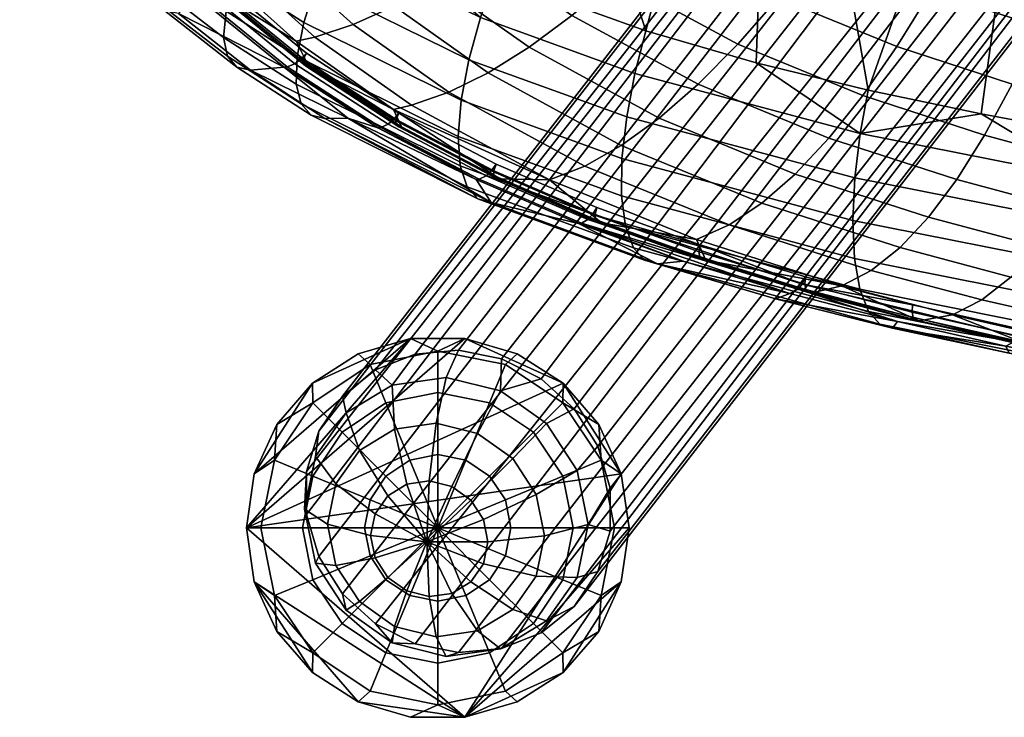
# Model space of a CAD drawing. Header units: millimetres. Extents: x -301 to 301, y -267 to 309.
# Tile 1 of 70: x -263 to -206, y -267 to -227. Entities that reach past the tile are written whole.
import ezdxf

# ---------------------------------------------------------------- set-up
doc = ezdxf.new("R2010")
doc.units = ezdxf.units.MM
doc.header["$MEASUREMENT"] = 0
for name, color, linetype in [('nozky', 250, 'Continuous'), ('podnoz', 7, 'Continuous'), ('sedak', 7, 'Continuous')]:
    doc.layers.add(name, color=color, linetype=linetype)

msp = doc.modelspace()

# ---------------------------------------------------------------- meshes
at = {"layer": 'nozky'}
mesh = msp.add_polyface(dxfattribs=at)
corners = [(-245.797, -247.761), (-249.148, -252.975), (-247.847, -250.127), (-240.159, -245.186), (-243.163, -246.068), (-249.593, -256.074), (-237.028, -245.186), (-231.39, -247.761), (-228.039, -252.975), (-245.779, -253.098, 7.778), (-247.982, -252.185, 4.21), (-248.756, -256.074, 4.21), (-246.371, -256.074, 7.778), (-242.482, -254.463, 10.163), (-242.803, -256.074, 10.163), (-238.593, -256.074, 11), (-244.093, -250.574, 7.778), (-245.779, -248.888, 4.21), (-241.57, -253.098, 10.163), (-241.57, -248.888, 7.778), (-242.482, -246.685, 4.21), (-240.204, -252.185, 10.163), (-238.593, -248.296, 7.778), (-238.593, -245.912, 4.21), (-238.593, -251.865, 10.163), (-247.847, -250.127), (-249.148, -252.975), (-245.797, -247.761), (-243.163, -246.068), (-240.159, -245.186), (-249.593, -256.074), (-242.196, -255.261, 3.75), (-239.217, -256.878, 2.834), (-242.453, -256.518, 4.149), (-244.447, -253.535, 5.82), (-244.922, -255.858, 6.558), (-245.626, -251.963, 8.731), (-246.247, -254.999, 9.694), (-241.465, -254.223, 3.31), (-243.096, -251.617, 5.008), (-243.861, -249.457, 7.669), (-240.37, -253.562, 2.896), (-241.073, -250.396, 4.243), (-241.218, -247.862, 6.67), (-239.079, -253.379, 2.572), (-238.687, -250.058, 3.644), (-238.101, -247.421, 5.887), (-245.429, -250.508, 11.936), (-244.072, -248.503, 11.098), (-242.176, -246.988, 10.28), (-246.136, -252.841, 12.725), (-246.136, -255.311, 13.402), (-239.893, -246.085, 9.547)]
mesh.append_faces([[corners[k] for k in face] for face in [(0, 1, 2, 2), (3, 0, 4, 4), (1, 0, 3, 3), (5, 1, 3, 3), (6, 5, 3, 3), (7, 8, 5, 5), (9, 10, 11, 12), (13, 9, 12, 14), (15, 13, 14, 14), (16, 17, 10, 9), (18, 16, 9, 13), (15, 18, 13, 13), (19, 20, 17, 16), (21, 19, 16, 18), (15, 21, 18, 18), (22, 23, 20, 19), (24, 22, 19, 21), (15, 24, 21, 21), (10, 25, 26, 26), (27, 17, 20, 28), (28, 20, 23, 29), (17, 27, 25, 25), (10, 26, 30, 11), (10, 17, 25, 25), (31, 32, 33, 33), (34, 31, 33, 35), (36, 34, 35, 37), (38, 32, 31, 31), (39, 38, 31, 34), (40, 39, 34, 36), (41, 32, 38, 38), (42, 41, 38, 39), (43, 42, 39, 40), (44, 32, 41, 41), (45, 44, 41, 42), (46, 45, 42, 43), (36, 47, 48, 40), (40, 48, 49, 43), (37, 50, 47, 36), (37, 51, 50, 50), (43, 49, 52, 52)]])
mesh = msp.add_polyface(dxfattribs=at)
corners = [(-231.39, -247.761), (-237.028, -245.186), (-234.024, -246.068), (-228.039, -252.975), (-229.339, -250.127), (-249.593, -256.074), (-235.617, -248.888, 7.778), (-234.704, -246.685, 4.21), (-238.593, -245.912, 4.21), (-238.593, -248.296, 7.778), (-236.982, -252.185, 10.163), (-238.593, -251.865, 10.163), (-238.593, -256.074, 11), (-233.093, -250.574, 7.778), (-231.407, -248.888, 4.21), (-235.617, -253.098, 10.163), (-231.407, -253.098, 7.778), (-229.204, -252.185, 4.21), (-234.704, -254.463, 10.163), (-230.815, -256.074, 7.778), (-228.431, -256.074, 4.21), (-234.384, -256.074, 10.163), (-237.028, -245.186), (-234.024, -246.068), (-229.339, -250.127), (-231.39, -247.761), (-228.039, -252.975), (-240.159, -245.186), (-227.593, -256.074), (-237.788, -253.702, 2.386), (-239.217, -256.878, 2.834), (-239.079, -253.379, 2.572), (-236.302, -250.654, 3.3), (-238.687, -250.058, 3.644), (-234.984, -248.2, 5.438), (-238.101, -247.421, 5.887), (-236.693, -254.481, 2.367), (-234.279, -252.094, 3.265), (-232.341, -250.081, 5.392), (-235.962, -255.598, 2.517), (-232.928, -254.159, 3.543), (-230.576, -252.779, 5.755), (-235.705, -256.883, 2.815), (-232.453, -256.533, 4.092), (-229.955, -255.881, 6.473), (-234.925, -246.354, 8.565), (-237.409, -245.868, 8.96), (-232.643, -247.505, 8.395), (-230.746, -249.225, 8.463), (-229.389, -251.377, 8.764), (-228.682, -253.786, 9.274), (-228.682, -256.257, 9.951), (-241.218, -247.862, 6.67), (-239.893, -246.085, 9.547)]
mesh.append_faces([[corners[k] for k in face] for face in [(0, 1, 2, 2), (3, 0, 4, 4), (0, 5, 1, 1), (6, 7, 8, 9), (10, 6, 9, 11), (12, 10, 11, 11), (13, 14, 7, 6), (15, 13, 6, 10), (12, 15, 10, 10), (16, 17, 14, 13), (18, 16, 13, 15), (12, 18, 15, 15), (19, 20, 17, 16), (21, 19, 16, 18), (12, 21, 18, 18), (22, 8, 7, 23), (14, 24, 25, 25), (17, 26, 24, 24), (23, 7, 14, 25), (8, 22, 27, 27), (17, 24, 14, 14), (20, 28, 26, 17), (29, 30, 31, 31), (32, 29, 31, 33), (34, 32, 33, 35), (36, 30, 29, 29), (37, 36, 29, 32), (38, 37, 32, 34), (39, 30, 36, 36), (40, 39, 36, 37), (41, 40, 37, 38), (42, 30, 39, 39), (43, 42, 39, 40), (44, 43, 40, 41), (45, 34, 35, 46), (34, 47, 48, 38), (38, 48, 49, 41), (41, 49, 50, 44), (34, 45, 47, 47), (51, 44, 50, 50), (52, 53, 46, 35)]])
mesh = msp.add_polyface(dxfattribs=at)
corners = [(-249.593, -256.074), (-228.039, -252.975), (-237.028, -266.962), (-234.024, -266.08), (-231.39, -264.387), (-228.039, -259.173), (-229.339, -262.021), (-227.593, -256.074), (-231.407, -259.051, 7.778), (-229.204, -259.963, 4.21), (-228.431, -256.074, 4.21), (-230.815, -256.074, 7.778), (-234.704, -257.685, 10.163), (-234.384, -256.074, 10.163), (-238.593, -256.074, 11), (-233.093, -261.574, 7.778), (-231.407, -263.26, 4.21), (-235.617, -259.051, 10.163), (-235.617, -263.26, 7.778), (-234.704, -265.463, 4.21), (-236.982, -259.963, 10.163), (-238.593, -263.852, 7.778), (-238.593, -266.237, 4.21), (-238.593, -260.284, 10.163), (-227.593, -256.074), (-228.039, -259.173), (-231.39, -264.387), (-229.339, -262.021), (-234.024, -266.08), (-240.159, -266.962), (-237.028, -266.962), (-235.962, -258.141, 3.214), (-239.217, -256.878, 2.834), (-235.705, -256.883, 2.815), (-232.928, -258.856, 4.83), (-232.453, -256.533, 4.092), (-230.576, -258.917, 7.436), (-229.955, -255.881, 6.473), (-236.693, -259.179, 3.653), (-234.279, -260.775, 5.642), (-232.341, -261.422, 8.498), (-237.788, -259.839, 4.067), (-236.302, -261.995, 6.407), (-234.984, -263.018, 9.497), (-238.687, -262.333, 7.006), (-239.079, -260.022, 4.392), (-238.101, -263.459, 10.281), (-229.389, -258.589, 10.74), (-230.746, -260.594, 11.578), (-232.643, -262.109, 12.396), (-228.682, -256.257, 9.951), (-234.925, -263.012, 13.128), (-237.409, -263.229, 13.716)]
mesh.append_faces([[corners[k] for k in face] for face in [(0, 1, 2, 2), (3, 2, 4, 4), (5, 4, 2, 2), (6, 4, 5, 5), (7, 5, 2, 2), (7, 2, 1, 1), (8, 9, 10, 11), (12, 8, 11, 13), (14, 12, 13, 13), (15, 16, 9, 8), (17, 15, 8, 12), (14, 17, 12, 12), (18, 19, 16, 15), (20, 18, 15, 17), (14, 20, 17, 17), (21, 22, 19, 18), (23, 21, 18, 20), (14, 23, 20, 20), (24, 10, 9, 25), (16, 26, 27, 27), (26, 16, 19, 28), (9, 27, 25, 25), (22, 29, 30, 30), (28, 19, 22, 30), (9, 16, 27, 27), (31, 32, 33, 33), (34, 31, 33, 35), (36, 34, 35, 37), (38, 32, 31, 31), (39, 38, 31, 34), (40, 39, 34, 36), (41, 32, 38, 38), (42, 41, 38, 39), (43, 42, 39, 40), (44, 45, 41, 42), (46, 44, 42, 43), (36, 47, 48, 40), (40, 48, 49, 43), (37, 50, 47, 36), (43, 51, 52, 46), (43, 49, 51, 51)]])
mesh = msp.add_polyface(dxfattribs=at)
corners = [(-247.847, -262.021), (-249.148, -259.173), (-245.797, -264.387), (-243.163, -266.08), (-237.028, -266.962), (-240.159, -266.962), (-249.593, -256.074), (-241.57, -263.26, 7.778), (-242.482, -265.463, 4.21), (-238.593, -266.237, 4.21), (-238.593, -263.852, 7.778), (-240.204, -259.963, 10.163), (-238.593, -260.284, 10.163), (-238.593, -256.074, 11), (-244.093, -261.574, 7.778), (-245.779, -263.26, 4.21), (-241.57, -259.051, 10.163), (-245.779, -259.051, 7.778), (-247.982, -259.963, 4.21), (-242.482, -257.685, 10.163), (-246.371, -256.074, 7.778), (-248.756, -256.074, 4.21), (-242.803, -256.074, 10.163), (-243.163, -266.08), (-245.797, -264.387), (-247.847, -262.021), (-240.159, -266.962), (-249.593, -256.074), (-249.148, -259.173), (-239.079, -260.022, 4.392), (-239.217, -256.878, 2.834), (-237.788, -259.839, 4.067), (-240.37, -259.7, 4.578), (-241.073, -261.737, 7.35), (-238.687, -262.333, 7.006), (-241.218, -262.68, 10.73), (-238.101, -263.459, 10.281), (-241.465, -258.92, 4.597), (-243.096, -260.297, 7.386), (-243.861, -260.799, 10.776), (-242.196, -257.803, 4.446), (-244.447, -258.233, 7.107), (-245.626, -258.101, 10.412), (-242.453, -256.518, 4.149), (-244.922, -255.858, 6.558), (-246.247, -254.999, 9.694), (-242.176, -261.593, 14.281), (-239.893, -262.743, 14.11), (-237.409, -263.229, 13.716), (-244.073, -259.872, 14.212), (-245.429, -257.72, 13.911), (-246.136, -255.311, 13.402)]
mesh.append_faces([[corners[k] for k in face] for face in [(0, 1, 2, 2), (3, 1, 4, 4), (2, 1, 3, 3), (4, 5, 3, 3), (6, 4, 1, 1), (7, 8, 9, 10), (11, 7, 10, 12), (13, 11, 12, 12), (14, 15, 8, 7), (16, 14, 7, 11), (13, 16, 11, 11), (17, 18, 15, 14), (19, 17, 14, 16), (13, 19, 16, 16), (20, 21, 18, 17), (22, 20, 17, 19), (13, 22, 19, 19), (23, 8, 15, 24), (15, 25, 24, 24), (26, 9, 8, 23), (21, 27, 28, 18), (18, 25, 15, 15), (18, 28, 25, 25), (29, 30, 31, 31), (32, 30, 29, 29), (33, 32, 29, 34), (35, 33, 34, 36), (37, 30, 32, 32), (38, 37, 32, 33), (39, 38, 33, 35), (40, 30, 37, 37), (41, 40, 37, 38), (42, 41, 38, 39), (43, 30, 40, 40), (44, 43, 40, 41), (45, 44, 41, 42), (46, 35, 47, 47), (47, 35, 36, 48), (35, 46, 49, 39), (39, 49, 50, 42), (42, 50, 51, 45)]])
at = {"layer": 'podnoz'}
mesh = msp.add_polyface(dxfattribs=at)
corners = [(-164.539, -157.669, 386.41), (-162.915, -153.397, 394.05), (-165.068, -150.757, 392.739), (-166.601, -154.788, 385.529), (-161.483, -159.648, 386.666), (-159.796, -155.211, 394.602), (-158.212, -160.39, 386.31), (-156.501, -155.891, 394.357), (-154.98, -159.98, 385.436), (-153.283, -155.516, 393.421), (-152.049, -158.307, 384.047), (-150.404, -153.982, 391.782), (-150.177, -155.627, 382.422), (-148.618, -151.526, 389.757), (-167.324, -151.737, 384.287), (-168.865, -154.371, 377.034), (-168.246, -157.6, 377.787), (-166.283, -160.649, 378.205), (-163.294, -162.744, 378.143), (-160.049, -163.529, 377.668), (-156.803, -163.096, 376.86), (-153.814, -161.324, 375.739), (-149.66, -152.639, 380.945), (-151.851, -158.488, 374.545), (-151.232, -155.327, 373.547), (-163.294, -146.603, 373.721), (-160.049, -146.169, 372.913), (-237.409, -245.868, 8.96), (-239.893, -246.085, 9.547), (-168.246, -151.21, 376.036), (-166.283, -148.374, 374.842), (-244.072, -248.503, 11.098), (-245.429, -250.508, 11.936), (-246.136, -252.841, 12.725), (-242.176, -246.988, 10.28), (-245.429, -257.72, 13.911), (-244.073, -259.872, 14.212), (-246.136, -255.311, 13.402), (-242.176, -261.593, 14.281), (-239.893, -262.743, 14.11), (-237.409, -263.229, 13.716), (-232.643, -262.109, 12.396), (-230.746, -260.594, 11.578), (-229.389, -258.589, 10.74), (-234.925, -263.012, 13.128), (-151.851, -152.098, 372.794), (-228.682, -253.786, 9.274), (-229.389, -251.377, 8.764), (-156.803, -146.954, 372.438), (-153.814, -149.049, 372.377), (-230.746, -249.225, 8.463), (-232.643, -247.505, 8.395), (-234.925, -246.354, 8.565), (-228.682, -256.257, 9.951)]
mesh.append_faces([[corners[k] for k in face] for face in [(0, 1, 2, 3), (4, 5, 1, 0), (6, 7, 5, 4), (8, 9, 7, 6), (10, 11, 9, 8), (12, 13, 11, 10), (3, 14, 15, 16), (4, 0, 17, 18), (0, 3, 16, 17), (6, 4, 18, 19), (10, 8, 20, 21), (22, 12, 23, 24), (12, 10, 21, 23), (8, 6, 19, 20), (25, 26, 27, 28), (29, 30, 31, 32), (15, 29, 32, 33), (30, 25, 34, 31), (28, 34, 25, 25), (17, 16, 35, 36), (16, 15, 37, 35), (18, 17, 36, 38), (19, 18, 39, 40), (21, 20, 41, 42), (23, 21, 42, 43), (20, 19, 40, 44), (45, 24, 46, 47), (48, 49, 50, 51), (26, 48, 52, 27), (49, 45, 47, 50), (24, 23, 43, 53), (15, 33, 37, 37), (18, 38, 39, 39), (24, 53, 46, 46), (48, 51, 52, 52), (20, 44, 41, 41)]])
at = {"layer": 'sedak'}
mesh = msp.add_polyface(dxfattribs=at)
corners = [(-136.364, -153.073, 411.372), (-119.497, -153.073, 408.245), (-119.497, -199.962, 408.245), (-136.364, -199.962, 411.372), (-136.364, -106.184, 411.372), (-119.497, -106.184, 408.245), (-136.364, -59.295, 411.372), (-119.497, -59.295, 408.245), (-153.149, -153.073, 414.909), (-153.149, -199.962, 414.909), (-153.149, -106.184, 414.909), (-153.149, -59.295, 414.909), (-169.843, -153.073, 418.856), (-169.843, -199.962, 418.856), (-169.843, -106.184, 418.856), (-169.843, -59.295, 418.856), (-186.435, -153.073, 423.209), (-186.435, -199.962, 423.209), (-186.435, -106.184, 423.209), (-186.435, -59.295, 423.209), (-202.917, -153.073, 427.967), (-202.917, -199.962, 427.967), (-202.917, -106.184, 427.967), (-202.917, -59.295, 427.967), (-219.277, -153.073, 433.125), (-219.277, -199.962, 433.125), (-219.277, -106.184, 433.125), (-219.277, -59.295, 433.125), (-145.081, -240.497, 413.155), (-130.792, -241.732, 410.292), (-159.162, -239.111, 416.282), (-173.154, -237.519, 419.69), (-180.111, -236.628, 421.499), (-187.04, -235.666, 423.376), (-193.939, -234.626, 425.321), (-207.351, -232.281, 429.322), (-200.806, -233.5, 427.333), (-220.285, -229.339, 433.458), (-213.851, -230.913, 431.366), (-226.633, -227.507, 435.589), (-227.732, -232.442, 437.005), (-227.258, -229.946, 436.05), (-214.303, -233.402, 431.756), (-214.609, -235.948, 432.641), (-228.001, -234.844, 438.472), (-214.727, -238.398, 434.044), (-201.148, -236.012, 427.679)]
mesh.append_faces([[corners[k] for k in face] for face in [(0, 1, 2, 3), (4, 5, 1, 0), (6, 7, 5, 4), (8, 0, 3, 9), (10, 4, 0, 8), (11, 6, 4, 10), (12, 8, 9, 13), (14, 10, 8, 12), (15, 11, 10, 14), (16, 12, 13, 17), (18, 14, 12, 16), (19, 15, 14, 18), (20, 16, 17, 21), (22, 18, 16, 20), (23, 19, 18, 22), (24, 20, 21, 25), (26, 22, 20, 24), (27, 23, 22, 26), (28, 3, 29, 29), (3, 2, 29, 29), (9, 30, 13, 13), (31, 13, 30, 30), (28, 9, 3, 3), (28, 30, 9, 9), (32, 17, 13, 13), (33, 17, 32, 32), (17, 33, 34, 34), (35, 21, 36, 36), (37, 25, 38, 38), (21, 35, 38, 38), (21, 34, 36, 36), (39, 25, 37, 37), (17, 34, 21, 21), (25, 21, 38, 38), (13, 31, 32, 32), (40, 41, 42, 43), (44, 40, 43, 45), (34, 46, 36, 36), (35, 36, 46, 46), (38, 35, 42, 42), (37, 38, 42, 42), (35, 46, 42, 42), (41, 39, 37, 42)]])
mesh = msp.add_polyface(dxfattribs=at)
corners = [(-226.633, -227.507, 435.589), (-235.318, -224.372, 438.616), (-235.506, -199.962, 438.682), (-219.277, -199.962, 433.125), (-243.595, -220.308, 441.619), (-251.594, -199.962, 444.634), (-250.365, -215.581, 444.164), (-253.412, -212.764, 445.335), (-256.163, -209.639, 446.407), (-258.545, -206.262, 447.345), (-256.936, -220.856, 468.251), (-257.418, -222.789, 462.055), (-252.423, -225.52, 466.434), (-253.504, -226.511, 460.474), (-247.428, -229.595, 464.467), (-249.36, -229.764, 458.832), (-236.798, -229.164, 440.189), (-236.135, -226.741, 439.155), (-227.258, -229.946, 436.05), (-227.732, -232.442, 437.005), (-245.604, -224.827, 443.417), (-244.676, -222.542, 442.27), (-246.294, -227.026, 445.066), (-237.241, -231.495, 441.731), (-246.68, -228.987, 447.16), (-237.415, -233.576, 443.729), (-249.403, -222.406, 444.851), (-248.315, -220.225, 443.635), (-250.244, -224.503, 446.566), (-250.76, -226.373, 448.718), (-250.907, -227.889, 451.184), (-246.726, -230.577, 449.578), (-250.688, -228.967, 453.799), (-246.44, -231.708, 452.161), (-253.034, -219.623, 446.245), (-251.775, -217.579, 444.955), (-254.036, -221.59, 448.033), (-254.692, -223.343, 450.25), (-254.947, -224.762, 452.767), (-254.799, -225.771, 455.418), (-254.291, -226.344, 458.033), (-250.147, -229.582, 456.395), (-256.427, -216.475, 447.569), (-254.995, -214.598, 446.201), (-247.455, -218.718, 443.081), (-251.425, -225.092, 467.962), (-251.775, -225.33, 467.627), (-246.803, -229.391, 465.67), (-246.474, -229.137, 466.012), (-255.891, -220.452, 469.762), (-256.263, -220.677, 469.437), (-252.233, -225.503, 466.871), (-256.742, -220.84, 468.687), (-247.243, -229.576, 464.905), (-251.06, -224.758, 468.122), (-255.496, -220.138, 469.909), (-246.134, -228.782, 466.181)]
mesh.append_faces([[corners[k] for k in face] for face in [(0, 1, 2, 2), (2, 3, 0, 0), (2, 1, 4, 4), (5, 4, 6, 6), (5, 6, 7, 7), (5, 2, 4, 4), (8, 9, 5, 5), (8, 5, 7, 7), (10, 11, 12, 12), (12, 13, 14, 14), (14, 13, 15, 15), (16, 17, 18, 19), (20, 21, 17, 16), (22, 20, 16, 23), (24, 22, 23, 25), (26, 27, 21, 20), (28, 26, 20, 22), (29, 28, 22, 24), (30, 29, 24, 31), (32, 30, 31, 33), (34, 35, 27, 26), (36, 34, 26, 28), (37, 36, 28, 29), (38, 37, 29, 30), (39, 38, 30, 32), (40, 39, 32, 41), (42, 43, 35, 34), (0, 18, 17, 1), (6, 4, 44, 44), (4, 1, 17, 17), (4, 17, 21, 21), (27, 35, 6, 44), (44, 4, 21, 27), (7, 6, 35, 43), (40, 41, 15, 13), (45, 46, 47, 48), (49, 50, 46, 45), (12, 51, 52, 10), (14, 53, 51, 12), (51, 53, 47, 46), (52, 51, 46, 50), (45, 54, 55, 49), (48, 56, 54, 45)]])
mesh = msp.add_polyface(dxfattribs=at)
corners = [(-243.451, -227.148, 477.62), (-245.661, -227.863, 473.497), (-240.095, -231.78, 471.357), (-237.957, -231.034, 475.52), (-241.104, -226.09, 481.258), (-235.699, -229.922, 479.206), (-248.486, -222.594, 479.565), (-250.743, -223.282, 475.483), (-246.078, -221.587, 483.159), (-243.531, -220.266, 486.284), (-238.63, -224.697, 484.431), (-240.853, -218.642, 488.958), (-236.042, -222.975, 487.156), (-252.952, -217.371, 481.293), (-255.242, -218.035, 477.256), (-250.507, -216.407, 484.845), (-247.913, -215.153, 487.928), (-245.176, -213.619, 490.56), (-242.303, -211.815, 492.758), (-238.055, -216.72, 491.199), (-256.741, -211.55, 482.745), (-259.052, -212.189, 478.758), (-254.271, -210.631, 486.254), (-251.645, -209.445, 489.299), (-240.669, -233.018, 466.152), (-235.028, -236.001, 464.039), (-241.144, -232.018, 469.025), (-246.025, -229.516, 468.212), (-250.991, -225.433, 470.169), (-251.836, -223.508, 473.201), (-255.47, -220.757, 471.972), (-246.737, -228.094, 471.187), (-256.345, -218.255, 475.011), (-259.368, -215.521, 473.57), (-260.156, -212.401, 476.56), (-262.627, -209.803, 474.927), (-246.322, -229.121, 466.499), (-240.988, -232.596, 464.447), (-241.014, -232.847, 464.884), (-246.366, -229.356, 466.943), (-251.271, -225.07, 468.45), (-251.331, -225.286, 468.9), (-255.732, -220.424, 470.246), (-255.806, -220.622, 470.702), (-259.618, -215.222, 471.841), (-259.702, -215.399, 472.302), (-246.194, -229.51, 467.758), (-251.164, -225.428, 469.717), (-240.835, -233.012, 465.697), (-259.545, -215.516, 473.121), (-255.646, -220.752, 471.521), (-246.134, -228.782, 466.181), (-240.829, -232.235, 464.14), (-255.496, -220.138, 469.909), (-251.06, -224.758, 468.122), (-259.365, -214.968, 471.497)]
mesh.append_faces([[corners[k] for k in face] for face in [(0, 1, 2, 3), (4, 0, 3, 5), (6, 7, 1, 0), (8, 6, 0, 4), (9, 8, 4, 10), (11, 9, 10, 12), (13, 14, 7, 6), (15, 13, 6, 8), (16, 15, 8, 9), (17, 16, 9, 11), (18, 17, 11, 19), (20, 21, 14, 13), (22, 20, 13, 15), (23, 22, 15, 16), (24, 25, 26, 26), (26, 27, 24, 24), (28, 29, 30, 30), (27, 31, 28, 28), (32, 33, 30, 30), (34, 35, 33, 33), (2, 1, 31, 26), (27, 26, 31, 31), (28, 31, 29, 29), (1, 7, 29, 31), (14, 21, 34, 32), (33, 32, 34, 34), (7, 14, 32, 29), (32, 30, 29, 29), (36, 37, 38, 39), (40, 36, 39, 41), (42, 40, 41, 43), (44, 42, 43, 45), (46, 24, 27, 27), (27, 28, 47, 46), (48, 25, 24, 24), (30, 33, 49, 50), (28, 30, 50, 47), (46, 39, 38, 48), (47, 41, 39, 46), (48, 24, 46, 46), (41, 47, 50, 43), (49, 45, 43, 50), (37, 36, 51, 52), (40, 42, 53, 54), (42, 44, 55, 53), (36, 40, 54, 51)]])
mesh = msp.add_polyface(dxfattribs=at)
corners = [(-221.847, -238.662, 469.6), (-223.71, -239.495, 465.331), (-215.356, -242.154, 462.439), (-213.67, -241.28, 466.77), (-230.144, -235.273, 472.594), (-232.166, -236.061, 468.382), (-228.04, -234.089, 476.347), (-219.956, -237.405, 473.432), (-225.865, -232.519, 479.657), (-218.041, -235.738, 476.842), (-223.629, -230.574, 482.544), (-216.107, -233.674, 479.846), (-221.343, -228.264, 485.025), (-214.159, -231.226, 482.459), (-237.957, -231.034, 475.52), (-240.095, -231.78, 471.357), (-235.699, -229.922, 479.206), (-233.336, -228.451, 482.434), (-230.879, -226.631, 485.224), (-228.34, -224.469, 487.594), (-225.734, -221.973, 489.565), (-219.018, -225.599, 487.117), (-223.071, -219.151, 491.154), (-216.664, -222.591, 488.839), (-220.366, -216.012, 492.383), (-214.293, -219.249, 490.208), (-238.63, -224.697, 484.431), (-241.104, -226.09, 481.258), (-236.042, -222.975, 487.156), (-233.352, -220.933, 489.455), (-230.572, -218.578, 491.346), (-227.714, -215.916, 492.849), (-224.791, -212.955, 493.983), (-238.055, -216.72, 491.199), (-240.853, -218.642, 488.958), (-235.146, -214.51, 493.028), (-232.137, -212.018, 494.461), (-239.3, -209.75, 494.539), (-242.303, -211.815, 492.758), (-223.174, -240.693, 459.784), (-217.066, -242.567, 457.687), (-229.179, -238.541, 461.909), (-241.144, -232.018, 469.025), (-235.028, -236.001, 464.039), (-223.569, -240.21, 458.105), (-217.49, -242.065, 456.015), (-217.436, -242.362, 456.424), (-223.536, -240.497, 458.521), (-229.545, -238.068, 460.218), (-229.534, -238.349, 460.641), (-235.369, -235.553, 462.341), (-235.377, -235.819, 462.772), (-240.988, -232.596, 464.447), (-241.014, -232.847, 464.884), (-217.22, -242.559, 457.226), (-223.33, -240.685, 459.325), (-229.338, -238.534, 461.45), (-235.19, -235.994, 463.582), (-240.835, -233.012, 465.697), (-223.51, -239.797, 457.835), (-217.458, -241.637, 455.756), (-229.445, -237.664, 459.935), (-235.239, -235.17, 462.046), (-240.829, -232.235, 464.14)]
mesh.append_faces([[corners[k] for k in face] for face in [(0, 1, 2, 3), (4, 5, 1, 0), (6, 4, 0, 7), (8, 6, 7, 9), (10, 8, 9, 11), (12, 10, 11, 13), (14, 15, 5, 4), (16, 14, 4, 6), (17, 16, 6, 8), (18, 17, 8, 10), (19, 18, 10, 12), (20, 19, 12, 21), (22, 20, 21, 23), (24, 22, 23, 25), (26, 27, 16, 17), (28, 26, 17, 18), (29, 28, 18, 19), (30, 29, 19, 20), (31, 30, 20, 22), (32, 31, 22, 24), (33, 34, 28, 29), (35, 33, 29, 30), (36, 35, 30, 31), (37, 38, 33, 35), (39, 40, 2, 2), (39, 1, 41, 41), (2, 1, 39, 39), (1, 5, 41, 41), (42, 5, 15, 15), (43, 5, 42, 42), (41, 5, 43, 43), (44, 45, 46, 47), (48, 44, 47, 49), (50, 48, 49, 51), (52, 50, 51, 53), (46, 54, 55, 47), (55, 54, 40, 39), (39, 41, 56, 55), (41, 43, 57, 56), (56, 49, 47, 55), (57, 51, 49, 56), (43, 58, 57, 57), (51, 57, 58, 53), (45, 44, 59, 60), (44, 48, 61, 59), (62, 61, 48, 50), (50, 52, 63, 62)]])
mesh = msp.add_polyface(dxfattribs=at)
corners = [(-207.315, -242.96, 464.659), (-208.994, -243.825, 460.324), (-202.558, -245.294, 458.251), (-200.906, -244.43, 462.594), (-205.643, -241.654, 468.574), (-199.249, -243.125, 466.517), (-203.98, -239.921, 472.082), (-197.594, -241.392, 470.033), (-202.329, -237.778, 475.198), (-195.946, -239.248, 473.157), (-200.694, -235.237, 477.936), (-194.313, -236.705, 475.904), (-199.077, -232.315, 480.31), (-192.7, -233.778, 478.29), (-213.67, -241.28, 466.77), (-215.356, -242.154, 462.439), (-212.01, -239.962, 470.684), (-210.373, -238.215, 474.195), (-208.755, -236.057, 477.314), (-207.155, -233.502, 480.055), (-205.57, -230.568, 482.429), (-203.998, -227.27, 484.449), (-197.483, -229.024, 482.334), (-202.435, -223.624, 486.127), (-195.914, -225.381, 484.021), (-200.88, -219.646, 487.476), (-194.373, -221.4, 485.386), (-219.956, -237.405, 473.432), (-221.847, -238.662, 469.6), (-218.041, -235.738, 476.842), (-216.107, -233.674, 479.846), (-214.159, -231.226, 482.459), (-212.201, -228.409, 484.696), (-210.238, -225.235, 486.572), (-208.275, -221.719, 488.102), (-206.317, -217.873, 489.301), (-219.018, -225.599, 487.117), (-221.343, -228.264, 485.025), (-216.664, -222.591, 488.839), (-214.293, -219.249, 490.208), (-211.914, -215.583, 491.243), (-204.213, -245.698, 453.486), (-197.7, -246.985, 451.464), (-210.912, -244.176, 455.64), (-217.066, -242.567, 457.687), (-189.605, -247.727, 454.263), (-204.611, -245.192, 451.802), (-191.513, -247.627, 447.807), (-191.466, -247.93, 448.217), (-204.56, -245.492, 452.211), (-211.324, -243.675, 453.963), (-211.27, -243.972, 454.372), (-217.49, -242.065, 456.015), (-217.436, -242.362, 456.424), (-204.368, -245.687, 452.986), (-217.22, -242.559, 457.226), (-211.061, -244.168, 455.176), (-211.306, -243.244, 453.709), (-205.083, -244.655, 451.704), (-217.458, -241.637, 455.756), (-198.306, -245.997, 449.596)]
mesh.append_faces([[corners[k] for k in face] for face in [(0, 1, 2, 3), (4, 0, 3, 5), (6, 4, 5, 7), (8, 6, 7, 9), (10, 8, 9, 11), (12, 10, 11, 13), (14, 15, 1, 0), (16, 14, 0, 4), (17, 16, 4, 6), (18, 17, 6, 8), (19, 18, 8, 10), (20, 19, 10, 12), (21, 20, 12, 22), (23, 21, 22, 24), (25, 23, 24, 26), (27, 28, 14, 16), (29, 27, 16, 17), (30, 29, 17, 18), (31, 30, 18, 19), (32, 31, 19, 20), (33, 32, 20, 21), (34, 33, 21, 23), (35, 34, 23, 25), (36, 37, 31, 32), (38, 36, 32, 33), (39, 38, 33, 34), (40, 39, 34, 35), (2, 41, 42, 42), (1, 43, 41, 41), (43, 15, 44, 44), (1, 41, 2, 2), (15, 43, 1, 1), (45, 2, 42, 42), (46, 47, 48, 49), (50, 46, 49, 51), (52, 50, 51, 53), (41, 54, 42, 42), (55, 56, 43, 44), (41, 43, 56, 56), (41, 56, 54, 54), (49, 48, 54, 54), (49, 54, 56, 51), (55, 53, 51, 56), (46, 50, 57, 58), (50, 52, 59, 57), (46, 58, 60, 60)]])
mesh = msp.add_polyface(dxfattribs=at)
corners = [(-242.046, -233.087, 462.397), (-247.428, -229.595, 464.467), (-243.761, -232.524, 460.764), (-224.481, -240.745, 456.004), (-230.506, -238.584, 458.136), (-225.951, -240.902, 450.174), (-236.378, -236.053, 460.274), (-235.52, -237.369, 453.591), (-245.083, -232.55, 457.174), (-249.36, -229.764, 458.832), (-237.241, -231.495, 441.731), (-236.798, -229.164, 440.189), (-227.732, -232.442, 437.005), (-228.001, -234.844, 438.472), (-237.415, -233.576, 443.729), (-228.028, -236.987, 440.407), (-237.299, -235.264, 446.072), (-227.803, -238.727, 442.7), (-236.911, -236.467, 448.604), (-227.348, -239.968, 445.199), (-236.296, -237.158, 451.158), (-226.711, -240.682, 447.739), (-246.726, -230.577, 449.578), (-246.68, -228.987, 447.16), (-246.44, -231.708, 452.161), (-245.868, -232.356, 454.74), (-250.147, -229.582, 456.395), (-250.688, -228.967, 453.799), (-219.18, -242.903, 447.854), (-229.699, -238.067, 459.734), (-229.96, -238.354, 459.367), (-217.865, -242.36, 455.149), (-217.651, -242.058, 455.533), (-235.522, -235.556, 461.855), (-235.806, -235.832, 461.495), (-241.14, -232.608, 463.96), (-241.447, -232.874, 463.609), (-246.474, -229.137, 466.012), (-246.803, -229.391, 465.67), (-230.337, -238.563, 458.58), (-236.204, -236.032, 460.716), (-218.354, -242.6, 453.9), (-241.866, -233.067, 462.837), (-247.243, -229.576, 464.905), (-223.51, -239.797, 457.835), (-229.445, -237.664, 459.935), (-235.239, -235.17, 462.046), (-240.829, -232.235, 464.14), (-246.134, -228.782, 466.181)]
mesh.append_faces([[corners[k] for k in face] for face in [(0, 1, 2, 2), (3, 4, 5, 5), (6, 7, 4, 4), (6, 0, 2, 2), (7, 6, 2, 2), (7, 2, 8, 8), (2, 9, 8, 8), (9, 2, 1, 1), (4, 7, 5, 5), (10, 11, 12, 13), (14, 10, 13, 15), (16, 14, 15, 17), (18, 16, 17, 19), (20, 18, 19, 21), (22, 23, 14, 16), (24, 22, 16, 18), (25, 24, 18, 20), (26, 27, 24, 25), (21, 5, 7, 20), (20, 7, 8, 8), (21, 28, 5, 5), (8, 25, 20, 20), (26, 25, 8, 9), (29, 30, 31, 32), (33, 34, 30, 29), (35, 36, 34, 33), (37, 38, 36, 35), (39, 4, 3, 3), (4, 39, 40, 6), (41, 31, 39, 39), (3, 41, 39, 39), (30, 39, 31, 31), (40, 0, 6, 6), (1, 0, 42, 42), (1, 42, 43, 43), (0, 40, 42, 42), (30, 34, 40, 39), (34, 36, 42, 40), (36, 38, 43, 42), (29, 44, 45, 45), (46, 33, 29, 45), (33, 46, 47, 35), (35, 47, 48, 37)]])
mesh = msp.add_polyface(dxfattribs=at)
corners = [(-212.454, -244.586, 445.63), (-205.926, -245.625, 449.832), (-212.167, -244.212, 451.842), (-225.951, -240.902, 450.174), (-218.354, -242.6, 453.9), (-224.481, -240.745, 456.004), (-219.18, -242.903, 447.854), (-205.75, -246.026, 443.49), (-173.51, -242.636, 420.796), (-173.393, -240.048, 419.992), (-145.262, -243.034, 413.433), (-145.341, -245.629, 414.215), (-187.476, -240.769, 424.517), (-187.323, -238.189, 423.697), (-187.468, -243.253, 425.863), (-173.481, -245.126, 422.129), (-187.287, -245.469, 427.701), (-173.293, -247.349, 423.958), (-201.351, -238.582, 428.522), (-201.148, -236.012, 427.679), (-201.381, -241.055, 429.888), (-201.22, -243.262, 431.739), (-200.871, -245.055, 433.972), (-186.936, -247.27, 429.927), (-214.609, -235.948, 432.641), (-214.303, -233.402, 431.756), (-214.727, -238.398, 434.044), (-214.632, -240.585, 435.925), (-214.322, -242.361, 438.179), (-213.824, -243.629, 440.654), (-200.361, -246.336, 436.438), (-228.028, -236.987, 440.407), (-228.001, -234.844, 438.472), (-227.803, -238.727, 442.7), (-227.348, -239.968, 445.199), (-226.711, -240.682, 447.739), (-213.182, -244.359, 443.187), (-145.081, -240.497, 413.155), (-130.792, -241.732, 410.292), (-173.154, -237.519, 419.69), (-159.162, -239.111, 416.282), (-180.111, -236.628, 421.499), (-187.04, -235.666, 423.376), (-116.574, -245.361, 407.984), (-193.939, -234.626, 425.321), (-217.651, -242.058, 455.533), (-217.865, -242.36, 455.149), (-205.466, -245.383, 451.088), (-205.264, -245.079, 451.476), (-205.083, -244.655, 451.704), (-211.306, -243.244, 453.709), (-229.699, -238.067, 459.734), (-223.51, -239.797, 457.835), (-217.458, -241.637, 455.756)]
mesh.append_faces([[corners[k] for k in face] for face in [(0, 1, 2, 2), (3, 4, 5, 5), (4, 6, 2, 2), (6, 4, 3, 3), (0, 2, 6, 6), (7, 1, 0, 0), (8, 9, 10, 11), (12, 13, 9, 8), (14, 12, 8, 15), (16, 14, 15, 17), (18, 19, 13, 12), (20, 18, 12, 14), (21, 20, 14, 16), (22, 21, 16, 23), (24, 25, 19, 18), (26, 24, 18, 20), (27, 26, 20, 21), (28, 27, 21, 22), (29, 28, 22, 30), (31, 32, 26, 27), (33, 31, 27, 28), (34, 33, 28, 29), (35, 34, 29, 36), (10, 37, 38, 38), (9, 39, 40, 40), (9, 41, 39, 39), (13, 42, 41, 41), (10, 40, 37, 37), (10, 38, 43, 43), (9, 40, 10, 10), (44, 13, 19, 19), (9, 13, 41, 41), (44, 42, 13, 13), (36, 0, 6, 35), (36, 7, 0, 0), (45, 46, 47, 48), (47, 2, 1, 1), (46, 4, 2, 2), (46, 2, 47, 47), (48, 49, 50, 45), (51, 45, 52, 52), (45, 50, 53, 53), (52, 45, 53, 53)]])
mesh = msp.add_polyface(dxfattribs=at)
corners = [(-172.286, -251.095, 440.12), (-171.327, -251.418, 433.675), (-165.571, -251.934, 438.403), (-178.269, -250.511, 435.5), (-178.977, -250.197, 441.904), (-185.639, -249.226, 443.752), (-185.202, -249.527, 437.399), (-192.27, -248.173, 445.664), (-192.127, -248.46, 439.374), (-199.044, -247.303, 441.425), (-199.122, -246.972, 447.716), (-205.926, -245.625, 449.832), (-205.75, -246.026, 443.49), (-164.375, -252.258, 431.926), (-186.936, -247.27, 429.927), (-187.287, -245.469, 427.701), (-173.293, -247.349, 423.958), (-172.952, -249.154, 426.182), (-186.443, -248.556, 432.394), (-172.484, -250.444, 428.651), (-185.85, -249.297, 434.934), (-171.928, -251.187, 431.199), (-200.361, -246.336, 436.438), (-200.871, -245.055, 433.972), (-199.736, -247.073, 438.972), (-213.182, -244.359, 443.187), (-213.824, -243.629, 440.654), (-157.411, -253.035, 430.25), (-178.403, -249.648, 443.57), (-178.578, -249.953, 443.174), (-165.202, -251.69, 439.681), (-165.041, -251.385, 440.081), (-191.653, -247.621, 447.32), (-191.841, -247.928, 446.928), (-205.264, -245.079, 451.476), (-205.466, -245.383, 451.088), (-164.895, -250.958, 440.321), (-171.583, -250.123, 442.031), (-198.306, -245.997, 449.596), (-205.083, -244.655, 451.704), (-178.245, -249.221, 443.806), (-184.88, -248.247, 445.647), (-191.484, -247.193, 447.552)]
mesh.append_faces([[corners[k] for k in face] for face in [(0, 1, 2, 2), (3, 0, 4, 4), (5, 6, 4, 4), (7, 8, 5, 5), (9, 7, 10, 10), (10, 11, 12, 12), (3, 1, 0, 0), (3, 4, 6, 6), (7, 9, 8, 8), (10, 12, 9, 9), (6, 5, 8, 8), (1, 13, 2, 2), (14, 15, 16, 17), (18, 14, 17, 19), (20, 18, 19, 21), (22, 23, 14, 18), (24, 22, 18, 20), (25, 26, 22, 24), (20, 6, 8, 24), (21, 1, 3, 20), (24, 9, 12, 25), (21, 27, 13, 13), (21, 13, 1, 1), (20, 3, 6, 6), (9, 24, 8, 8), (28, 29, 30, 31), (32, 33, 29, 28), (34, 35, 33, 32), (0, 2, 30, 30), (4, 0, 29, 29), (0, 30, 29, 29), (29, 5, 4, 4), (33, 7, 5, 5), (33, 10, 7, 7), (35, 11, 10, 10), (35, 10, 33, 33), (29, 33, 5, 5), (31, 36, 37, 28), (32, 38, 39, 34), (28, 40, 41, 32), (28, 37, 40, 40), (32, 41, 42, 42), (32, 42, 38, 38)]])

doc.saveas('drawing.dxf')
